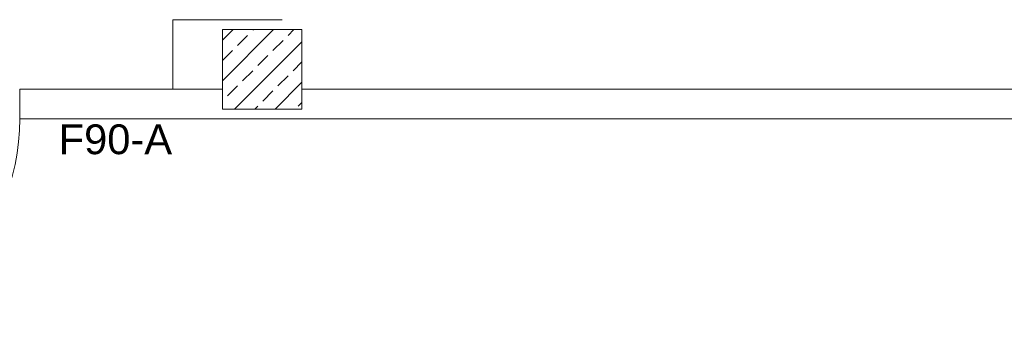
# Model space of a CAD drawing. Header units: metres. Extents: x -27 to 222, y 3 to 231.
# Tile 29 of 46: x 175.03 to 179.98, y 126.11 to 127.75. Entities that reach past the tile are written whole.
import ezdxf
from ezdxf.enums import TextEntityAlignment as Align

# ---------------------------------------------------------------- set-up
doc = ezdxf.new("R2010")
doc.units = ezdxf.units.M
doc.layers.add('Grundriss', color=7, linetype='Continuous', lineweight=13)
doc.styles.add('Style-Arial', font='arial.ttf')

# ---------------------------------------------------------------- blocks, each defined once
blk = doc.blocks.new('*U1639')
at = {"layer": 'Grundriss'}
blk.add_line((0.786, 0.7859), (-0.9804, 0.7859), dxfattribs=at)
blk.add_arc((0.786, 0.7859), 1.7664, 180, 270, dxfattribs=at)

msp = doc.modelspace()

# ---------------------------------------------------------------- hatches: boundary and pattern name
at = {"layer": 'Grundriss'}
h = msp.add_hatch(dxfattribs=at)
h.set_pattern_fill('ANSI33', color=256, style=0, pattern_type=2)
h.set_pattern_definition([(45, (210.26179, 147.3991), (-0.20364675, -0.4072935), []), (45, (210.21087, 147.45001), (-0.20364675, -0.4072935), [0.072, -0.36]), (45, (210.28724, 147.52638), (-0.20364675, -0.4072935), [0.072, -0.36]), (45, (210.36361, 147.60274), (-0.20364675, -0.4072935), [0.072, -0.36]), (45, (210.43998, 147.67911), (-0.20364675, -0.4072935), [0.072, -0.36])])
h.paths.add_polyline_path([(176.05, 127.3), (176.45, 127.3), (176.45, 127.7), (176.05, 127.7)])

# ---------------------------------------------------------------- linework, layer by layer
for p, q in [((175.8, 127.4), (175.8, 127.75)), ((175.8, 127.75), (176.35, 127.75)), ((175.03, 127.25), (175.03, 127.4)), ((175.03, 127.4), (176.05, 127.4)), ((176.45, 127.4), (183.5, 127.4)), ((176.245, 127.25), (175.03, 127.25)), ((176, 127.25), (184.05, 127.25))]:
    msp.add_line(p, q, dxfattribs=at)
at = {"layer": 'Grundriss', "ltscale": 0.05, "flags": 128}
msp.add_lwpolyline([(176.05, 127.3), (176.45, 127.3), (176.45, 127.7), (176.05, 127.7), (176.05, 127.3)], close=True, dxfattribs=at)

# ---------------------------------------------------------------- block references
at = {"layer": 'Grundriss', "xscale": 0.6425422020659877, "yscale": 0.6425422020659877, "zscale": 0.8015873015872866, "rotation": 90.00000000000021}
msp.add_blockref('*U1639', (174.4, 126.745), dxfattribs=at)

# ---------------------------------------------------------------- texts
at = {"layer": 'Grundriss', "style": 'Style-Arial'}
msp.add_text('F90-A', height=0.15, dxfattribs=at).set_placement((175.2261, 127.2226), align=Align.TOP_LEFT)

doc.saveas('drawing.dxf')
